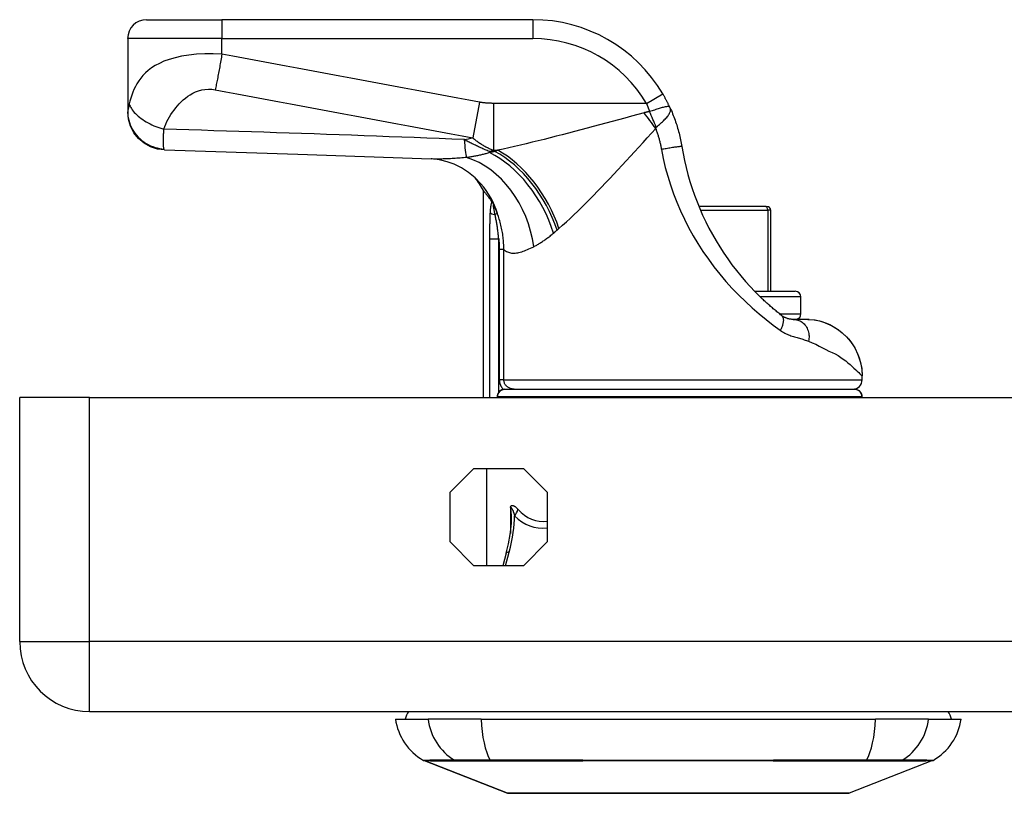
# Model space of a CAD drawing. Header units: inches. Extents: x 1.4 to 22.9, y 1.1 to 12.3.
# Tile 1 of 26: x 1.4 to 3.4, y 1.1 to 2.7. Entities that reach past the tile are written whole.
import ezdxf

# ---------------------------------------------------------------- set-up
doc = ezdxf.new("R2010")
doc.units = ezdxf.units.IN
doc.header["$MEASUREMENT"] = 0
doc.layers.add('Visible Edges(ANSI)', color=7, linetype='Continuous', lineweight=25)
doc.layers.add('Visible Tangent Edges(ANSI)', color=7, linetype='Continuous', lineweight=25)

msp = doc.modelspace()

# ---------------------------------------------------------------- linework, layer by layer
at = {"layer": 'Visible Edges(ANSI)'}
for p, q in [((1.6216, 2.7155), (1.7791, 2.7155)), ((2.4282, 2.7155), (1.7791, 2.7155)), ((1.5823, 2.6761), (1.5823, 2.524)), ((1.5823, 2.524), (1.5823, 2.5228)), ((2.3247, 2.3588), (2.3247, 1.9266)), ((2.3421, 2.3361), (2.3427, 2.3354)), ((2.9148, 2.3254), (2.7747, 2.3254)), ((2.9148, 2.3254), (2.9168, 2.3254)), ((2.9247, 2.1482), (2.9247, 2.3175)), ((2.8913, 2.1482), (2.976, 2.1482)), ((2.9878, 2.101), (2.9878, 2.1364)), ((3.0024, 2.0895), (2.9716, 2.0895)), ((3.0052, 2.0895), (3.0024, 2.0895)), ((3.1157, 1.9635), (3.1157, 1.9714)), ((2.37, 1.9438), (3.0997, 1.9438)), ((1.5029, 1.9266), (1.3569, 1.9266)), ((1.3569, 1.4166), (1.3569, 1.9266)), ((1.5029, 1.9266), (5.2909, 1.9266)), ((2.3539, 1.9281), (2.3539, 1.9266)), ((3.1157, 1.9266), (3.1157, 1.9281)), ((2.2554, 1.7285), (2.305, 1.7781)), ((2.305, 1.7781), (2.4088, 1.7781)), ((2.3323, 1.5751), (2.3323, 1.7781)), ((2.4088, 1.7781), (2.4584, 1.7285)), ((2.2554, 1.6247), (2.2554, 1.7285)), ((2.4584, 1.7285), (2.4584, 1.6247)), ((2.305, 1.5751), (2.2554, 1.6247)), ((2.4584, 1.6247), (2.4088, 1.5751)), ((2.3727, 1.6014), (2.3658, 1.5751)), ((2.4088, 1.5751), (2.305, 1.5751)), ((1.5029, 1.2706), (5.2909, 1.2706)), ((2.1413, 1.2548), (2.2094, 1.2548)), ((2.3201, 1.2548), (2.2094, 1.2548)), ((2.3201, 1.2548), (3.1436, 1.2548)), ((3.2544, 1.2548), (3.1436, 1.2548)), ((3.2544, 1.2548), (3.3224, 1.2548)), ((2.375, 1.1003), (2.201, 1.168)), ((3.2627, 1.168), (3.0887, 1.1003))]:
    msp.add_line(p, q, dxfattribs=at)
at = {"layer": 'Visible Edges(ANSI)', "flags": 128}
for points in [[(2.7144, 2.532), (2.7138, 2.5331), (2.7133, 2.5343), (2.7127, 2.5355), (2.7122, 2.5367), (2.7116, 2.5379), (2.711, 2.5392), (2.7104, 2.5404), (2.7098, 2.5416), (2.7092, 2.5428), (2.7086, 2.544), (2.7079, 2.5452), (2.7073, 2.5464), (2.7067, 2.5476), (2.706, 2.5488), (2.7054, 2.55), (2.7047, 2.5512), (2.7041, 2.5524), (2.7034, 2.5536), (2.7027, 2.5548), (2.7021, 2.556), (2.7014, 2.5572), (2.7007, 2.5584), (2.7, 2.5596), (2.6993, 2.5608)], [(2.7144, 2.532), (2.7159, 2.5287), (2.7173, 2.5255), (2.7187, 2.5222), (2.72, 2.5189), (2.7213, 2.5156), (2.7226, 2.5123), (2.7239, 2.509), (2.7251, 2.5057), (2.7262, 2.5023), (2.7274, 2.4989), (2.7285, 2.4956), (2.7295, 2.4922), (2.7305, 2.4888), (2.7315, 2.4853), (2.7324, 2.4819), (2.7333, 2.4785), (2.7342, 2.4751), (2.735, 2.4716), (2.7358, 2.4682), (2.7365, 2.4647), (2.7372, 2.4612), (2.7379, 2.4578), (2.7385, 2.4543), (2.7391, 2.4508)], [(1.6594, 2.4435), (1.6443, 2.4454), (1.6298, 2.4502), (1.6164, 2.4577), (1.6047, 2.4675), (1.5952, 2.4795), (1.5881, 2.493), (1.5837, 2.5077), (1.5823, 2.5228)], [(2.7391, 2.4508), (2.7417, 2.436), (2.7447, 2.4212), (2.7481, 2.4066), (2.7519, 2.392), (2.7561, 2.3775), (2.7606, 2.3631), (2.7656, 2.3489), (2.7709, 2.3348), (2.7766, 2.3208), (2.7827, 2.307), (2.7891, 2.2934), (2.7959, 2.28), (2.8031, 2.2667), (2.8106, 2.2537), (2.8184, 2.2408), (2.8266, 2.2282), (2.8351, 2.2158), (2.8439, 2.2037), (2.853, 2.1918), (2.8624, 2.1803), (2.872, 2.169), (2.8819, 2.1581), (2.8919, 2.1476), (2.9021, 2.1374)], [(1.6594, 2.4435), (1.9375, 2.4348), (2.2156, 2.4247)], [(2.3198, 2.3728), (2.3079, 2.3851), (2.294, 2.3964), (2.2789, 2.4061), (2.2636, 2.4136), (2.249, 2.4189), (2.2359, 2.4222), (2.2247, 2.424), (2.2156, 2.4247)], [(2.3247, 2.3588), (2.3248, 2.3588), (2.3249, 2.3587), (2.325, 2.3585), (2.3252, 2.3582), (2.3255, 2.3578), (2.3259, 2.3574), (2.3263, 2.3569), (2.3268, 2.3563), (2.3273, 2.3556), (2.3279, 2.3548), (2.3286, 2.354), (2.3293, 2.3531), (2.3301, 2.3521), (2.3309, 2.351), (2.3318, 2.3499), (2.3327, 2.3486), (2.3337, 2.3473), (2.3347, 2.346), (2.3358, 2.3445), (2.337, 2.343), (2.3382, 2.3414), (2.3395, 2.3397), (2.3408, 2.338), (2.3421, 2.3361)], [(2.3427, 2.3354), (2.3428, 2.3352), (2.343, 2.335), (2.3431, 2.3347), (2.3433, 2.3345), (2.3435, 2.3342), (2.3437, 2.3339), (2.3439, 2.3336), (2.3441, 2.3333), (2.3443, 2.333), (2.3445, 2.3326), (2.3447, 2.3323), (2.3449, 2.3319), (2.3451, 2.3315), (2.3453, 2.3312), (2.3455, 2.3308), (2.3457, 2.3304), (2.3459, 2.3301), (2.3461, 2.3297), (2.3463, 2.3293), (2.3465, 2.3289), (2.3467, 2.3286), (2.3469, 2.3282), (2.3471, 2.3278), (2.3472, 2.3274)], [(2.9473, 2.0979), (2.9454, 2.0994), (2.9435, 2.1009), (2.9416, 2.1024), (2.9397, 2.104), (2.9378, 2.1055), (2.9359, 2.1071), (2.934, 2.1086), (2.9321, 2.1102), (2.9302, 2.1118), (2.9283, 2.1134), (2.9265, 2.115), (2.9246, 2.1167), (2.9227, 2.1183), (2.9208, 2.12), (2.9189, 2.1217), (2.917, 2.1234), (2.9151, 2.1251), (2.9133, 2.1268), (2.9114, 2.1285), (2.9095, 2.1303), (2.9077, 2.132), (2.9058, 2.1338), (2.904, 2.1356), (2.9021, 2.1374)], [(2.9716, 2.0895), (2.9709, 2.0895), (2.9702, 2.0895), (2.9694, 2.0896), (2.9686, 2.0896), (2.9677, 2.0897), (2.9668, 2.0898), (2.9659, 2.0899), (2.9649, 2.0901), (2.9639, 2.0902), (2.9629, 2.0905), (2.9618, 2.0907), (2.9607, 2.091), (2.9595, 2.0914), (2.9584, 2.0918), (2.9572, 2.0922), (2.9561, 2.0927), (2.955, 2.0932), (2.9538, 2.0937), (2.9527, 2.0943), (2.9516, 2.0949), (2.9505, 2.0956), (2.9494, 2.0963), (2.9483, 2.0971), (2.9473, 2.0979)], [(3.0024, 2.0895), (3.0154, 2.0886), (3.0269, 2.0863), (3.0368, 2.0831), (3.0449, 2.0798), (3.0515, 2.0766), (3.0583, 2.0728), (3.0664, 2.0674), (3.0737, 2.0617)], [(3.0052, 2.0895), (3.0178, 2.0886), (3.0292, 2.0861), (3.0393, 2.0827), (3.048, 2.0788), (3.0551, 2.075), (3.0607, 2.0715), (3.0654, 2.0682), (3.0705, 2.0643), (3.0822, 2.0538), (3.083, 2.053), (3.0843, 2.0516), (3.0869, 2.0487), (3.0917, 2.0428), (3.1001, 2.03), (3.1069, 2.0162), (3.1118, 2.0017), (3.1147, 1.9867), (3.1157, 1.9714)], [(3.0737, 2.0617), (3.0831, 2.0529), (3.0914, 2.0431), (3.0987, 2.0325), (3.1047, 2.0212), (3.1095, 2.0092), (3.113, 1.9968), (3.115, 1.9842), (3.1157, 1.9714)], [(2.37, 1.9438), (2.3641, 1.9428), (2.359, 1.9396), (2.3552, 1.9344), (2.3539, 1.9281)], [(3.1157, 1.9281), (3.1144, 1.9344), (3.1107, 1.9395), (3.1056, 1.9427), (3.0997, 1.9438)], [(2.3727, 1.6014), (2.3773, 1.6211), (2.3808, 1.64), (2.3829, 1.6571), (2.3834, 1.6647), (2.3836, 1.6715)], [(2.3768, 1.1), (2.3772, 1.1), (2.3785, 1.1), (2.3806, 1.1), (2.3836, 1.1), (2.3874, 1.1), (2.3921, 1.0999), (2.3975, 1.0999), (2.4038, 1.0999), (2.4108, 1.0999), (2.4186, 1.0999), (2.4272, 1.0998), (2.4366, 1.0998), (2.4466, 1.0998), (2.4574, 1.0998), (2.4688, 1.0998), (2.4808, 1.0998), (2.4934, 1.0998), (2.5066, 1.0998), (2.5203, 1.0998), (2.5345, 1.0998), (2.5492, 1.0998), (2.5644, 1.0999), (2.58, 1.0999), (2.5961, 1.0999), (2.6124, 1.0999), (2.629, 1.0999), (2.6458, 1.1), (2.6627, 1.1), (2.6799, 1.1), (2.6972, 1.1), (2.7147, 1.1), (2.7322, 1.1), (2.7497, 1.1), (2.7671, 1.1), (2.7844, 1.1), (2.8015, 1.1), (2.8185, 1.1), (2.8353, 1.0999), (2.8519, 1.0999), (2.8683, 1.0999), (2.8843, 1.0999), (2.8999, 1.0999), (2.915, 1.0998), (2.9297, 1.0998), (2.9439, 1.0998), (2.9576, 1.0998), (2.9708, 1.0998), (2.9833, 1.0998), (2.9953, 1.0998), (3.0066, 1.0998), (3.0173, 1.0998), (3.0273, 1.0998), (3.0365, 1.0998), (3.0451, 1.0999), (3.0529, 1.0999), (3.06, 1.0999), (3.0663, 1.0999), (3.0717, 1.0999), (3.0764, 1.1), (3.0802, 1.1), (3.0832, 1.1), (3.0853, 1.1), (3.0866, 1.1), (3.087, 1.1)]]:
    msp.add_lwpolyline(points, dxfattribs=at)
at = {"layer": 'Visible Edges(ANSI)'}
for centre, radius, start, end in [((1.6216, 2.6761), 0.0394, 90, 180), ((2.4282, 2.4005), 0.315, 30.5805, 90), ((2.1512, 2.266), 0.1969, 28.1462, 37.2505), ((2.9168, 2.3175), 0.00787, 0, 90), ((2.976, 2.1364), 0.0118, 0, 90), ((2.976, 2.101), 0.0118, 283.2615, 0), ((3.096, 1.9635), 0.0197, 270, 0), ((1.5029, 1.4166), 0.146, 180, 270), ((2.2583, 1.2712), 0.1181, 187.9413, 240.2709), ((2.2004, 1.247), 0.0394, 143.1301, 168.463), ((3.2054, 1.2712), 0.1181, 299.7291, 352.0587), ((3.2634, 1.247), 0.0394, 11.537, 36.8699), ((2.2046, 1.1771), 0.00984, 240.2709, 248.7495), ((3.2591, 1.1771), 0.00984, 291.2505, 299.7291), ((2.3768, 1.1049), 0.00492, 248.7495, 269.7912), ((3.087, 1.1049), 0.00492, 270.2088, 291.2505)]:
    msp.add_arc(centre, radius, start, end, dxfattribs=at)
at = {"layer": 'Visible Tangent Edges(ANSI)'}
for p, q in [((1.7791, 2.7155), (1.7791, 2.6761)), ((2.4282, 2.7155), (2.4282, 2.6761)), ((1.7791, 2.6761), (1.5823, 2.6761)), ((1.7791, 2.6436), (1.7791, 2.6761)), ((1.7791, 2.6761), (2.4282, 2.6761)), ((2.6654, 2.5407), (2.6993, 2.5608)), ((2.3167, 2.5431), (2.3028, 2.4686)), ((2.6654, 2.5407), (2.3457, 2.5407)), ((2.3457, 2.5407), (2.3457, 2.4428)), ((2.3376, 2.4402), (2.3376, 2.4378)), ((2.349, 2.4402), (2.3376, 2.4402)), ((2.3457, 2.4428), (2.3549, 2.4428)), ((2.3541, 2.3107), (2.3492, 2.3089)), ((2.778, 2.3175), (2.9187, 2.3175)), ((2.9247, 2.3175), (2.9187, 2.3175)), ((2.9187, 2.3175), (2.9187, 2.1482)), ((2.3379, 2.258), (2.3569, 2.258)), ((2.3379, 2.258), (2.3379, 1.9266)), ((2.3569, 1.9373), (2.3569, 2.258)), ((2.3676, 2.2355), (2.3582, 2.2355)), ((2.3582, 2.2355), (2.3582, 1.9635)), ((2.3676, 1.9635), (2.3676, 2.2355)), ((2.9878, 2.1364), (2.9031, 2.1364)), ((2.9434, 2.101), (2.9878, 2.101)), ((2.3676, 1.9635), (2.3582, 1.9635)), ((2.3676, 1.9635), (3.1157, 1.9635)), ((1.5029, 1.4166), (1.5029, 1.9266)), ((2.3544, 1.9281), (2.3539, 1.9281)), ((3.1153, 1.9281), (2.3544, 1.9281)), ((2.3544, 1.9266), (2.3544, 1.9281)), ((3.1153, 1.9281), (3.1153, 1.9266)), ((3.1153, 1.9281), (3.1157, 1.9281)), ((2.3812, 1.6983), (2.3812, 1.6424)), ((2.3713, 1.5751), (2.3787, 1.6032)), ((1.3569, 1.4166), (1.5029, 1.4166)), ((5.2909, 1.4166), (1.5029, 1.4166)), ((1.5029, 1.2706), (1.5029, 1.4166)), ((2.201, 1.168), (2.375, 1.1003)), ((2.2662, 1.1679), (2.2664, 1.1679)), ((2.3395, 1.1679), (2.3399, 1.1679)), ((3.1238, 1.1679), (3.1243, 1.1679)), ((3.1974, 1.1679), (3.1975, 1.1679))]:
    msp.add_line(p, q, dxfattribs=at)
at = {"layer": 'Visible Tangent Edges(ANSI)', "flags": 128}
for points in [[(1.7791, 2.6436), (1.7611, 2.6444), (1.7433, 2.6443), (1.7261, 2.6434), (1.7098, 2.6417), (1.6949, 2.6392), (1.6813, 2.6361), (1.669, 2.6325), (1.6581, 2.6285), (1.6484, 2.6241), (1.6398, 2.6195), (1.6322, 2.6146), (1.6254, 2.6095), (1.6194, 2.6042), (1.6142, 2.5987), (1.6095, 2.5932), (1.6053, 2.5875), (1.6016, 2.5817), (1.5984, 2.5758), (1.5955, 2.5699), (1.593, 2.5639), (1.5907, 2.5579), (1.5888, 2.5517), (1.5871, 2.5456), (1.5857, 2.5394)], [(1.7791, 2.6436), (1.7785, 2.6403), (1.7779, 2.6369), (1.7774, 2.6336), (1.7768, 2.6302), (1.7762, 2.6269), (1.7756, 2.6236), (1.775, 2.6202), (1.7744, 2.6169), (1.7738, 2.6136), (1.7732, 2.6104), (1.7726, 2.6071), (1.772, 2.6039), (1.7714, 2.6007), (1.7708, 2.5976), (1.7702, 2.5945), (1.7696, 2.5914), (1.769, 2.5884), (1.7685, 2.5855), (1.7679, 2.5826), (1.7673, 2.5798), (1.7668, 2.577), (1.7662, 2.5743), (1.7657, 2.5717), (1.7652, 2.5691)], [(2.3167, 2.5431), (2.2942, 2.5473), (2.2718, 2.5515), (2.2494, 2.5557), (2.227, 2.5599), (2.2046, 2.5641), (2.1822, 2.5683), (2.1598, 2.5725), (2.1374, 2.5766), (2.115, 2.5808), (2.0926, 2.585), (2.0703, 2.5892), (2.0479, 2.5934), (2.0255, 2.5976), (2.0031, 2.6018), (1.9807, 2.6059), (1.9583, 2.6101), (1.9359, 2.6143), (1.9135, 2.6185), (1.8911, 2.6227), (1.8687, 2.6269), (1.8463, 2.6311), (1.8239, 2.6353), (1.8015, 2.6394), (1.7791, 2.6436)], [(1.6578, 2.4868), (1.6598, 2.4921), (1.662, 2.4973), (1.6643, 2.5025), (1.6669, 2.5075), (1.6697, 2.5124), (1.6726, 2.5173), (1.6758, 2.522), (1.6791, 2.5266), (1.6826, 2.5311), (1.6862, 2.5356), (1.6901, 2.5398), (1.6942, 2.544), (1.6985, 2.548), (1.703, 2.5518), (1.7078, 2.5554), (1.7129, 2.5588), (1.7184, 2.5619), (1.7242, 2.5647), (1.7303, 2.567), (1.7368, 2.5688), (1.7437, 2.57), (1.7508, 2.5704), (1.758, 2.5701), (1.7652, 2.5691)], [(1.7652, 2.5691), (1.7875, 2.5649), (1.8099, 2.5607), (1.8324, 2.5565), (1.8548, 2.5523), (1.8772, 2.5481), (1.8996, 2.544), (1.9219, 2.5398), (1.9443, 2.5356), (1.9667, 2.5314), (1.9891, 2.5272), (2.0115, 2.523), (2.0339, 2.5188), (2.0563, 2.5147), (2.0787, 2.5105), (2.1011, 2.5063), (2.1235, 2.5021), (2.1459, 2.4979), (2.1683, 2.4937), (2.1907, 2.4895), (2.2131, 2.4854), (2.2355, 2.4812), (2.2578, 2.477), (2.2803, 2.4728), (2.3028, 2.4686)], [(1.5857, 2.5394), (1.5855, 2.5386), (1.5853, 2.5377), (1.5851, 2.5369), (1.5849, 2.5361), (1.5847, 2.5353), (1.5845, 2.5345), (1.5844, 2.5337), (1.5842, 2.533), (1.584, 2.5323), (1.5838, 2.5316), (1.5837, 2.5309), (1.5835, 2.5302), (1.5833, 2.5295), (1.5831, 2.5288), (1.583, 2.5282), (1.5828, 2.5276), (1.5827, 2.527), (1.5826, 2.5265), (1.5825, 2.526), (1.5824, 2.5255), (1.5823, 2.5251), (1.5823, 2.5247), (1.5823, 2.5243), (1.5823, 2.524)], [(1.5857, 2.5394), (1.5864, 2.5371), (1.5874, 2.5347), (1.5887, 2.5322), (1.5901, 2.5297), (1.5918, 2.5271), (1.5938, 2.5245), (1.596, 2.5219), (1.5984, 2.5193), (1.6011, 2.5167), (1.6039, 2.5141), (1.607, 2.5116), (1.6103, 2.5091), (1.6137, 2.5067), (1.6174, 2.5043), (1.6211, 2.5021), (1.625, 2.4999), (1.629, 2.4978), (1.633, 2.4959), (1.6371, 2.494), (1.6413, 2.4923), (1.6454, 2.4907), (1.6496, 2.4893), (1.6537, 2.4879), (1.6578, 2.4868)], [(2.3457, 2.5407), (2.3445, 2.5407), (2.3433, 2.5407), (2.3421, 2.5408), (2.3409, 2.5408), (2.3397, 2.5408), (2.3385, 2.5409), (2.3373, 2.5409), (2.3361, 2.541), (2.3349, 2.541), (2.3336, 2.5411), (2.3324, 2.5412), (2.3312, 2.5413), (2.33, 2.5414), (2.3288, 2.5415), (2.3276, 2.5416), (2.3264, 2.5417), (2.3252, 2.5419), (2.324, 2.542), (2.3227, 2.5422), (2.3215, 2.5423), (2.3203, 2.5425), (2.3191, 2.5427), (2.3179, 2.5429), (2.3167, 2.5431)], [(2.6654, 2.5407), (2.6657, 2.54), (2.666, 2.5393), (2.6663, 2.5386), (2.6665, 2.5379), (2.6668, 2.5372), (2.6671, 2.5365), (2.6674, 2.5358), (2.6676, 2.535), (2.6679, 2.5343), (2.6682, 2.5336), (2.6684, 2.5329), (2.6687, 2.5322), (2.669, 2.5315), (2.6692, 2.5307), (2.6695, 2.53), (2.6698, 2.5293), (2.67, 2.5286), (2.6703, 2.5279), (2.6706, 2.5271), (2.6708, 2.5264), (2.6711, 2.5257), (2.6713, 2.525), (2.6716, 2.5242), (2.6719, 2.5235)], [(2.7144, 2.532), (2.7139, 2.5327), (2.7134, 2.5333), (2.7127, 2.5337), (2.7118, 2.534), (2.7109, 2.5341), (2.7098, 2.5341), (2.7086, 2.534), (2.7072, 2.5338), (2.7057, 2.5336), (2.7041, 2.5332), (2.7023, 2.5328), (2.7005, 2.5323), (2.6985, 2.5318), (2.6964, 2.5312), (2.6942, 2.5305), (2.692, 2.5298), (2.6896, 2.5291), (2.6872, 2.5283), (2.6847, 2.5276), (2.6822, 2.5268), (2.6796, 2.526), (2.677, 2.5251), (2.6744, 2.5243), (2.6719, 2.5235)], [(2.6859, 2.4911), (2.6881, 2.493), (2.6903, 2.4949), (2.6924, 2.4968), (2.6946, 2.4987), (2.6966, 2.5005), (2.6987, 2.5024), (2.7006, 2.5042), (2.7025, 2.5061), (2.7043, 2.5079), (2.706, 2.5097), (2.7076, 2.5114), (2.7091, 2.5132), (2.7104, 2.5149), (2.7116, 2.5166), (2.7127, 2.5182), (2.7136, 2.5199), (2.7143, 2.5214), (2.7149, 2.523), (2.7153, 2.5245), (2.7155, 2.526), (2.7155, 2.5275), (2.7153, 2.529), (2.715, 2.5305), (2.7144, 2.532)], [(1.5823, 2.524), (1.5824, 2.5195), (1.5828, 2.5149), (1.5835, 2.5103), (1.5845, 2.5056), (1.5859, 2.5009), (1.5876, 2.4962), (1.5896, 2.4916), (1.5919, 2.487), (1.5945, 2.4826), (1.5975, 2.4783), (1.6008, 2.4741), (1.6043, 2.4702), (1.6081, 2.4665), (1.6121, 2.4631), (1.6164, 2.4599), (1.6208, 2.4571), (1.6253, 2.4545), (1.63, 2.4523), (1.6347, 2.4504), (1.6394, 2.4487), (1.6442, 2.4475), (1.6489, 2.4465), (1.6536, 2.4457), (1.6582, 2.4453)], [(2.6604, 2.521), (2.6471, 2.5174), (2.6338, 2.5137), (2.6205, 2.5101), (2.6073, 2.5065), (2.594, 2.5029), (2.5808, 2.4993), (2.5676, 2.4958), (2.5544, 2.4922), (2.5413, 2.4887), (2.5283, 2.4853), (2.5153, 2.4819), (2.5024, 2.4785), (2.4896, 2.4752), (2.4768, 2.4719), (2.4642, 2.4687), (2.4516, 2.4655), (2.4391, 2.4624), (2.4267, 2.4594), (2.4144, 2.4564), (2.4023, 2.4535), (2.3902, 2.4507), (2.3783, 2.4479), (2.3665, 2.4453), (2.3549, 2.4428)], [(2.6719, 2.5235), (2.6713, 2.5234), (2.6708, 2.5233), (2.6703, 2.5233), (2.6698, 2.5232), (2.6693, 2.5231), (2.6688, 2.523), (2.6683, 2.5229), (2.6679, 2.5228), (2.6674, 2.5227), (2.6669, 2.5226), (2.6664, 2.5225), (2.6659, 2.5224), (2.6654, 2.5223), (2.665, 2.5222), (2.6645, 2.5221), (2.664, 2.5219), (2.6636, 2.5218), (2.6631, 2.5217), (2.6626, 2.5216), (2.6622, 2.5215), (2.6617, 2.5214), (2.6613, 2.5213), (2.6608, 2.5211), (2.6604, 2.521)], [(2.4827, 2.2795), (2.4903, 2.2863), (2.4981, 2.2933), (2.506, 2.3006), (2.514, 2.3081), (2.522, 2.3158), (2.5302, 2.3238), (2.5384, 2.3319), (2.5466, 2.3402), (2.5549, 2.3486), (2.5633, 2.3572), (2.5717, 2.3659), (2.5802, 2.3748), (2.5887, 2.3838), (2.5973, 2.3929), (2.6059, 2.4021), (2.6146, 2.4114), (2.6233, 2.4208), (2.632, 2.4303), (2.6407, 2.4398), (2.6495, 2.4494), (2.6583, 2.459), (2.6671, 2.4687), (2.6758, 2.4784), (2.6846, 2.4882)], [(2.6846, 2.4882), (2.6846, 2.4883), (2.6847, 2.4885), (2.6847, 2.4887), (2.6848, 2.4888), (2.6848, 2.489), (2.6848, 2.4891), (2.6849, 2.4893), (2.6849, 2.4894), (2.685, 2.4896), (2.685, 2.4897), (2.6851, 2.4899), (2.6851, 2.49), (2.6852, 2.4901), (2.6852, 2.4902), (2.6853, 2.4903), (2.6854, 2.4904), (2.6854, 2.4906), (2.6855, 2.4906), (2.6855, 2.4907), (2.6856, 2.4908), (2.6857, 2.4909), (2.6857, 2.491), (2.6858, 2.4911), (2.6859, 2.4911)], [(2.6846, 2.4882), (2.6853, 2.4864), (2.6859, 2.4846), (2.6865, 2.4828), (2.6872, 2.481), (2.6878, 2.4792), (2.6884, 2.4774), (2.6889, 2.4756), (2.6895, 2.4738), (2.69, 2.472), (2.6906, 2.4702), (2.6911, 2.4684), (2.6916, 2.4666), (2.6921, 2.4647), (2.6926, 2.4629), (2.693, 2.4611), (2.6935, 2.4593), (2.6939, 2.4574), (2.6944, 2.4556), (2.6948, 2.4538), (2.6952, 2.4519), (2.6956, 2.4501), (2.6959, 2.4482), (2.6963, 2.4464), (2.6966, 2.4445)], [(1.6582, 2.4453), (1.658, 2.446), (1.6578, 2.4468), (1.6577, 2.4477), (1.6575, 2.4487), (1.6574, 2.4498), (1.6573, 2.4511), (1.6572, 2.4524), (1.6571, 2.4539), (1.6571, 2.4554), (1.657, 2.4571), (1.657, 2.4589), (1.657, 2.4608), (1.657, 2.4627), (1.657, 2.4645), (1.6571, 2.4664), (1.6571, 2.4684), (1.6572, 2.4704), (1.6573, 2.4725), (1.6573, 2.4746), (1.6574, 2.4769), (1.6575, 2.4792), (1.6576, 2.4816), (1.6577, 2.4842), (1.6578, 2.4868)], [(2.2851, 2.465), (2.2589, 2.4661), (2.2328, 2.4671), (2.2066, 2.4681), (2.1805, 2.4691), (2.1544, 2.4701), (2.1282, 2.4711), (2.1021, 2.4721), (2.0759, 2.4731), (2.0498, 2.474), (2.0237, 2.475), (1.9975, 2.4759), (1.9714, 2.4768), (1.9453, 2.4777), (1.9191, 2.4786), (1.893, 2.4795), (1.8669, 2.4803), (1.8407, 2.4812), (1.8146, 2.482), (1.7885, 2.4828), (1.7623, 2.4836), (1.7362, 2.4844), (1.7101, 2.4852), (1.684, 2.486), (1.6578, 2.4868)], [(2.3028, 2.4686), (2.3046, 2.4671), (2.3064, 2.4656), (2.3082, 2.4642), (2.31, 2.4628), (2.3118, 2.4615), (2.3136, 2.4602), (2.3154, 2.459), (2.3172, 2.4577), (2.3189, 2.4566), (2.3207, 2.4554), (2.3225, 2.4543), (2.3243, 2.4533), (2.3261, 2.4522), (2.3279, 2.4512), (2.3297, 2.4502), (2.3314, 2.4493), (2.3332, 2.4484), (2.335, 2.4475), (2.3368, 2.4466), (2.3386, 2.4458), (2.3404, 2.445), (2.3422, 2.4442), (2.344, 2.4435), (2.3457, 2.4428)], [(2.3376, 2.4402), (2.3352, 2.4411), (2.3329, 2.4421), (2.3306, 2.443), (2.3283, 2.444), (2.326, 2.445), (2.3238, 2.446), (2.3215, 2.447), (2.3193, 2.448), (2.317, 2.449), (2.3148, 2.45), (2.3126, 2.451), (2.3104, 2.4521), (2.3083, 2.4531), (2.3061, 2.4542), (2.3039, 2.4552), (2.3018, 2.4563), (2.2997, 2.4574), (2.2975, 2.4585), (2.2954, 2.4595), (2.2933, 2.4606), (2.2913, 2.4617), (2.2892, 2.4628), (2.2871, 2.4639), (2.2851, 2.465)], [(2.7391, 2.4508), (2.739, 2.4508), (2.7388, 2.4508), (2.7384, 2.4508), (2.7378, 2.4508), (2.737, 2.4507), (2.736, 2.4506), (2.7349, 2.4504), (2.7335, 2.4502), (2.732, 2.45), (2.7303, 2.4498), (2.7284, 2.4495), (2.7264, 2.4492), (2.7242, 2.4489), (2.7219, 2.4485), (2.7195, 2.4482), (2.717, 2.4478), (2.7144, 2.4474), (2.7118, 2.447), (2.7092, 2.4466), (2.7066, 2.4461), (2.7041, 2.4457), (2.7015, 2.4453), (2.699, 2.4449), (2.6966, 2.4445)], [(1.6594, 2.4435), (1.6594, 2.4435), (1.6593, 2.4435), (1.6593, 2.4435), (1.6592, 2.4436), (1.6592, 2.4436), (1.6591, 2.4436), (1.6591, 2.4437), (1.659, 2.4437), (1.659, 2.4438), (1.6589, 2.4438), (1.6589, 2.4439), (1.6588, 2.444), (1.6588, 2.444), (1.6587, 2.4441), (1.6587, 2.4442), (1.6586, 2.4443), (1.6586, 2.4444), (1.6585, 2.4445), (1.6585, 2.4446), (1.6584, 2.4448), (1.6584, 2.4449), (1.6583, 2.445), (1.6583, 2.4452), (1.6582, 2.4453)], [(2.29, 2.4277), (2.2866, 2.4274), (2.2831, 2.4271), (2.2797, 2.4268), (2.2763, 2.4266), (2.273, 2.4263), (2.2696, 2.4261), (2.2663, 2.4258), (2.2631, 2.4256), (2.2598, 2.4254), (2.2566, 2.4252), (2.2535, 2.4251), (2.2503, 2.4249), (2.2472, 2.4248), (2.2442, 2.4247), (2.2411, 2.4246), (2.2382, 2.4245), (2.2352, 2.4245), (2.2323, 2.4244), (2.2294, 2.4244), (2.2266, 2.4244), (2.2238, 2.4245), (2.221, 2.4245), (2.2183, 2.4246), (2.2156, 2.4247)], [(2.3376, 2.4378), (2.3358, 2.4372), (2.3339, 2.4366), (2.3321, 2.4361), (2.3302, 2.4356), (2.3283, 2.4351), (2.3264, 2.4345), (2.3245, 2.4341), (2.3226, 2.4336), (2.3207, 2.4331), (2.3187, 2.4327), (2.3167, 2.4322), (2.3147, 2.4318), (2.3127, 2.4314), (2.3107, 2.431), (2.3087, 2.4306), (2.3067, 2.4302), (2.3046, 2.4299), (2.3026, 2.4295), (2.3005, 2.4292), (2.2984, 2.4289), (2.2963, 2.4286), (2.2942, 2.4283), (2.2921, 2.428), (2.29, 2.4277)], [(2.349, 2.4402), (2.3485, 2.4401), (2.3481, 2.44), (2.3476, 2.4399), (2.3471, 2.4398), (2.3466, 2.4397), (2.3461, 2.4396), (2.3457, 2.4395), (2.3452, 2.4394), (2.3447, 2.4393), (2.3442, 2.4392), (2.3438, 2.4391), (2.3433, 2.439), (2.3428, 2.4389), (2.3423, 2.4388), (2.3418, 2.4387), (2.3414, 2.4386), (2.3409, 2.4385), (2.3404, 2.4384), (2.3399, 2.4383), (2.3395, 2.4382), (2.339, 2.4381), (2.3385, 2.438), (2.3381, 2.4379), (2.3376, 2.4378)], [(2.3549, 2.4428), (2.3546, 2.4427), (2.3544, 2.4425), (2.3541, 2.4424), (2.3539, 2.4423), (2.3537, 2.4422), (2.3534, 2.4421), (2.3532, 2.442), (2.3529, 2.4419), (2.3527, 2.4418), (2.3524, 2.4417), (2.3522, 2.4416), (2.3519, 2.4415), (2.3517, 2.4414), (2.3515, 2.4413), (2.3512, 2.4412), (2.351, 2.4411), (2.3507, 2.441), (2.3505, 2.4409), (2.3502, 2.4407), (2.35, 2.4406), (2.3498, 2.4405), (2.3495, 2.4404), (2.3493, 2.4403), (2.349, 2.4402)], [(2.6966, 2.4445), (2.7003, 2.4258), (2.7047, 2.4071), (2.7097, 2.3886), (2.7154, 2.3703), (2.7218, 2.3521), (2.7287, 2.3341), (2.7363, 2.3163), (2.7445, 2.2988), (2.7534, 2.2815), (2.7628, 2.2644), (2.7728, 2.2477), (2.7834, 2.2312), (2.7946, 2.2151), (2.8063, 2.1993), (2.8185, 2.1839), (2.8312, 2.1689), (2.8443, 2.1543), (2.8579, 2.1402), (2.8718, 2.1266), (2.8861, 2.1135), (2.9005, 2.101), (2.9152, 2.089), (2.93, 2.0777), (2.9448, 2.0669)], [(2.3427, 2.3354), (2.3424, 2.3348), (2.3421, 2.3341), (2.3418, 2.3334), (2.3416, 2.3326), (2.3413, 2.3317), (2.3411, 2.3309), (2.3409, 2.3299), (2.3407, 2.329), (2.3405, 2.328), (2.3404, 2.3271), (2.3402, 2.3261), (2.3401, 2.325), (2.3399, 2.324), (2.3398, 2.323), (2.3397, 2.3219), (2.3396, 2.3208), (2.3394, 2.3198), (2.3393, 2.3187), (2.3392, 2.3176), (2.3392, 2.3165), (2.3391, 2.3154), (2.339, 2.3143), (2.3389, 2.3132), (2.3389, 2.3121)], [(2.3492, 2.3089), (2.349, 2.3103), (2.3487, 2.3117), (2.3484, 2.313), (2.3481, 2.3144), (2.3478, 2.3157), (2.3476, 2.317), (2.3473, 2.3183), (2.3471, 2.3195), (2.3468, 2.3207), (2.3466, 2.3219), (2.3464, 2.323), (2.3462, 2.3241), (2.346, 2.3251), (2.3459, 2.326), (2.3458, 2.3269), (2.3457, 2.3276), (2.3457, 2.3282), (2.3458, 2.3286), (2.3459, 2.3289), (2.3461, 2.329), (2.3463, 2.3288), (2.3466, 2.3285), (2.3469, 2.328), (2.3472, 2.3274)], [(2.3541, 2.3107), (2.3538, 2.3114), (2.3536, 2.3121), (2.3533, 2.3128), (2.353, 2.3135), (2.3528, 2.3142), (2.3525, 2.3149), (2.3522, 2.3156), (2.352, 2.3163), (2.3517, 2.317), (2.3514, 2.3177), (2.3511, 2.3184), (2.3508, 2.3191), (2.3506, 2.3198), (2.3503, 2.3205), (2.35, 2.3212), (2.3497, 2.3219), (2.3494, 2.3226), (2.3491, 2.3233), (2.3488, 2.324), (2.3485, 2.3247), (2.3482, 2.3254), (2.3479, 2.3261), (2.3476, 2.3267), (2.3472, 2.3274)], [(2.3389, 2.3121), (2.3387, 2.3098), (2.3386, 2.3076), (2.3385, 2.3054), (2.3384, 2.3031), (2.3383, 2.3009), (2.3383, 2.2986), (2.3382, 2.2964), (2.3382, 2.2941), (2.3381, 2.2919), (2.3381, 2.2896), (2.338, 2.2874), (2.338, 2.2851), (2.338, 2.2828), (2.338, 2.2806), (2.3379, 2.2783), (2.3379, 2.2761), (2.3379, 2.2738), (2.3379, 2.2716), (2.3379, 2.2693), (2.3379, 2.267), (2.3379, 2.2648), (2.3379, 2.2625), (2.3379, 2.2602), (2.3379, 2.258)], [(2.3569, 2.258), (2.3567, 2.2602), (2.3565, 2.2625), (2.3563, 2.2647), (2.3561, 2.2669), (2.3558, 2.2691), (2.3556, 2.2713), (2.3553, 2.2735), (2.355, 2.2757), (2.3547, 2.2778), (2.3544, 2.28), (2.3541, 2.2822), (2.3538, 2.2843), (2.3534, 2.2864), (2.3531, 2.2886), (2.3527, 2.2907), (2.3524, 2.2928), (2.352, 2.2948), (2.3516, 2.2969), (2.3512, 2.2989), (2.3508, 2.301), (2.3504, 2.303), (2.35, 2.305), (2.3496, 2.307), (2.3492, 2.3089)], [(2.3676, 2.2355), (2.3675, 2.2388), (2.3675, 2.242), (2.3674, 2.2452), (2.3672, 2.2484), (2.367, 2.2516), (2.3667, 2.2548), (2.3664, 2.258), (2.366, 2.2611), (2.3656, 2.2643), (2.3652, 2.2675), (2.3647, 2.2707), (2.3641, 2.2738), (2.3635, 2.2769), (2.3629, 2.2801), (2.3622, 2.2832), (2.3615, 2.2863), (2.3607, 2.2894), (2.3599, 2.2925), (2.359, 2.2955), (2.3581, 2.2986), (2.3572, 2.3017), (2.3562, 2.3047), (2.3552, 2.3077), (2.3541, 2.3107)], [(2.4299, 2.2414), (2.4315, 2.2422), (2.4332, 2.2431), (2.4348, 2.244), (2.4364, 2.2449), (2.4381, 2.2458), (2.4398, 2.2468), (2.4414, 2.2478), (2.4431, 2.2489), (2.4448, 2.25), (2.4465, 2.2511), (2.4483, 2.2522), (2.45, 2.2533), (2.4517, 2.2545), (2.4534, 2.2557), (2.4552, 2.257), (2.457, 2.2583), (2.4587, 2.2596), (2.4605, 2.2609), (2.4623, 2.2623), (2.4641, 2.2637), (2.4658, 2.2651), (2.4676, 2.2666), (2.4694, 2.268), (2.4712, 2.2696)], [(2.4712, 2.2696), (2.4715, 2.2698), (2.4719, 2.2701), (2.4722, 2.2704), (2.4725, 2.2706), (2.4728, 2.2709), (2.4731, 2.2712), (2.4734, 2.2714), (2.4737, 2.2717), (2.4741, 2.272), (2.4744, 2.2723), (2.4747, 2.2725), (2.475, 2.2728), (2.4753, 2.2731), (2.4756, 2.2733), (2.476, 2.2736), (2.4763, 2.2739), (2.4766, 2.2742), (2.4769, 2.2744), (2.4772, 2.2747), (2.4775, 2.275), (2.4778, 2.2753), (2.4782, 2.2756), (2.4785, 2.2758), (2.4788, 2.2761)], [(2.4788, 2.2761), (2.479, 2.2762), (2.4791, 2.2764), (2.4793, 2.2765), (2.4794, 2.2767), (2.4796, 2.2768), (2.4798, 2.277), (2.4799, 2.2771), (2.4801, 2.2772), (2.4802, 2.2774), (2.4804, 2.2775), (2.4806, 2.2777), (2.4807, 2.2778), (2.4809, 2.2779), (2.4811, 2.2781), (2.4812, 2.2782), (2.4814, 2.2784), (2.4815, 2.2785), (2.4817, 2.2786), (2.4819, 2.2788), (2.482, 2.2789), (2.4822, 2.2791), (2.4823, 2.2792), (2.4825, 2.2793), (2.4827, 2.2795)], [(2.3569, 2.258), (2.357, 2.2571), (2.3571, 2.2561), (2.3572, 2.2552), (2.3573, 2.2543), (2.3574, 2.2533), (2.3575, 2.2524), (2.3575, 2.2515), (2.3576, 2.2505), (2.3577, 2.2496), (2.3578, 2.2487), (2.3578, 2.2477), (2.3579, 2.2468), (2.3579, 2.2458), (2.358, 2.2449), (2.358, 2.244), (2.3581, 2.243), (2.3581, 2.2421), (2.3581, 2.2412), (2.3582, 2.2402), (2.3582, 2.2393), (2.3582, 2.2384), (2.3582, 2.2374), (2.3582, 2.2365), (2.3582, 2.2355)], [(2.3676, 2.2355), (2.3693, 2.234), (2.3712, 2.2326), (2.3731, 2.2314), (2.3751, 2.2304), (2.3772, 2.2296), (2.3793, 2.2289), (2.3816, 2.2284), (2.3839, 2.2281), (2.3863, 2.2279), (2.3887, 2.2279), (2.3912, 2.228), (2.3938, 2.2283), (2.3965, 2.2287), (2.3992, 2.2293), (2.402, 2.23), (2.4049, 2.2308), (2.4078, 2.2317), (2.4108, 2.2328), (2.4138, 2.2339), (2.417, 2.2352), (2.4201, 2.2366), (2.4233, 2.2381), (2.4266, 2.2397), (2.4299, 2.2414)], [(2.9473, 2.0979), (2.9479, 2.0973), (2.9485, 2.0967), (2.9491, 2.0959), (2.9496, 2.0951), (2.9501, 2.0942), (2.9504, 2.0932), (2.9507, 2.0922), (2.951, 2.091), (2.9511, 2.0898), (2.9512, 2.0885), (2.9512, 2.0872), (2.9511, 2.0858), (2.951, 2.0844), (2.9507, 2.0829), (2.9504, 2.0814), (2.9501, 2.0798), (2.9496, 2.0782), (2.9491, 2.0766), (2.9485, 2.075), (2.9479, 2.0734), (2.9472, 2.0717), (2.9464, 2.0701), (2.9456, 2.0685), (2.9448, 2.0669)], [(2.9716, 2.0895), (2.9739, 2.0894), (2.9763, 2.0892), (2.9787, 2.0887), (2.9811, 2.0881), (2.9835, 2.0873), (2.9859, 2.0863), (2.9881, 2.085), (2.9903, 2.0836), (2.9924, 2.082), (2.9944, 2.0801), (2.9962, 2.0781), (2.9979, 2.076), (2.9994, 2.0736), (3.0008, 2.0712), (3.0019, 2.0686), (3.0028, 2.0659), (3.0036, 2.0632), (3.0042, 2.0604), (3.0045, 2.0576), (3.0047, 2.0549), (3.0047, 2.0521), (3.0045, 2.0493), (3.0042, 2.0467), (3.0038, 2.0441)], [(2.9448, 2.0669), (2.9472, 2.0653), (2.9496, 2.0638), (2.952, 2.0624), (2.9545, 2.061), (2.9569, 2.0597), (2.9594, 2.0586), (2.962, 2.0575), (2.9645, 2.0565), (2.967, 2.0555), (2.9696, 2.0547), (2.9721, 2.0539), (2.9747, 2.0531), (2.9772, 2.0524), (2.9797, 2.0517), (2.9822, 2.0509), (2.9847, 2.0502), (2.9872, 2.0495), (2.9896, 2.0487), (2.992, 2.048), (2.9944, 2.0472), (2.9968, 2.0464), (2.9992, 2.0457), (3.0015, 2.0449), (3.0038, 2.0441)], [(3.0038, 2.0441), (3.0116, 2.0409), (3.019, 2.0375), (3.0261, 2.0339), (3.033, 2.0302), (3.0397, 2.0267), (3.0464, 2.0234), (3.0531, 2.0205), (3.0595, 2.0173), (3.0655, 2.0139), (3.0711, 2.0103), (3.0763, 2.0066), (3.0813, 2.0028), (3.086, 1.9989), (3.0904, 1.9951), (3.0946, 1.9914), (3.0985, 1.9878), (3.1022, 1.9844), (3.1055, 1.9813), (3.1084, 1.9785), (3.1109, 1.9761), (3.113, 1.9741), (3.1145, 1.9726), (3.1154, 1.9717), (3.1157, 1.9714)], [(2.3582, 1.9635), (2.3582, 1.9626), (2.3583, 1.9617), (2.3584, 1.9607), (2.3585, 1.9598), (2.3586, 1.9589), (2.3588, 1.958), (2.359, 1.9571), (2.3592, 1.9562), (2.3594, 1.9553), (2.3597, 1.9544), (2.36, 1.9536), (2.3604, 1.9527), (2.3608, 1.9518), (2.3612, 1.951), (2.3616, 1.9502), (2.362, 1.9494), (2.3625, 1.9486), (2.363, 1.9478), (2.3635, 1.947), (2.3641, 1.9463), (2.3647, 1.9455), (2.3652, 1.9448), (2.3659, 1.9441), (2.3665, 1.9434)], [(2.3895, 1.9438), (2.3881, 1.9439), (2.3867, 1.944), (2.3853, 1.9442), (2.3839, 1.9445), (2.3826, 1.9448), (2.3812, 1.9452), (2.38, 1.9457), (2.3787, 1.9463), (2.3775, 1.947), (2.3763, 1.9477), (2.3752, 1.9485), (2.3742, 1.9494), (2.3732, 1.9503), (2.3722, 1.9513), (2.3714, 1.9523), (2.3706, 1.9534), (2.3699, 1.9546), (2.3693, 1.9558), (2.3688, 1.957), (2.3683, 1.9583), (2.368, 1.9596), (2.3678, 1.9609), (2.3676, 1.9622), (2.3676, 1.9635)], [(2.3544, 1.9281), (2.3544, 1.9291), (2.3546, 1.9302), (2.3547, 1.9312), (2.355, 1.9322), (2.3553, 1.9333), (2.3557, 1.9342), (2.3561, 1.9352), (2.3566, 1.9361), (2.3572, 1.937), (2.3578, 1.9378), (2.3584, 1.9386), (2.3591, 1.9394), (2.3599, 1.9401), (2.3607, 1.9407), (2.3615, 1.9413), (2.3624, 1.9418), (2.3633, 1.9423), (2.3642, 1.9427), (2.3651, 1.943), (2.366, 1.9433), (2.367, 1.9435), (2.368, 1.9437), (2.369, 1.9438), (2.37, 1.9438)], [(3.0997, 1.9438), (3.1007, 1.9438), (3.1017, 1.9437), (3.1027, 1.9435), (3.1036, 1.9433), (3.1046, 1.943), (3.1055, 1.9427), (3.1065, 1.9423), (3.1074, 1.9418), (3.1082, 1.9413), (3.1091, 1.9407), (3.1099, 1.94), (3.1106, 1.9393), (3.1113, 1.9386), (3.112, 1.9378), (3.1126, 1.937), (3.1131, 1.9361), (3.1136, 1.9352), (3.1141, 1.9342), (3.1144, 1.9332), (3.1148, 1.9322), (3.115, 1.9312), (3.1152, 1.9302), (3.1153, 1.9291), (3.1153, 1.9281)], [(2.3971, 1.6928), (2.3964, 1.6936), (2.3958, 1.6942), (2.3951, 1.6949), (2.3944, 1.6955), (2.3938, 1.6961), (2.3931, 1.6967), (2.3924, 1.6973), (2.3918, 1.6978), (2.3911, 1.6982), (2.3904, 1.6987), (2.3897, 1.699), (2.389, 1.6994), (2.3884, 1.6997), (2.3877, 1.6999), (2.387, 1.7001), (2.3863, 1.7003), (2.3856, 1.7003), (2.385, 1.7004), (2.3843, 1.7003), (2.3836, 1.7001), (2.383, 1.6999), (2.3823, 1.6995), (2.3817, 1.699), (2.3812, 1.6983)], [(2.3812, 1.6983), (2.3821, 1.6972), (2.3827, 1.6965), (2.3832, 1.6958), (2.3837, 1.6952), (2.3841, 1.6945), (2.3845, 1.6938), (2.3849, 1.6931), (2.3853, 1.6924), (2.3857, 1.6917), (2.3861, 1.691), (2.3864, 1.6902), (2.3868, 1.6894), (2.3871, 1.6887), (2.3874, 1.6879), (2.3877, 1.687), (2.388, 1.6862), (2.3883, 1.6854), (2.3886, 1.6845), (2.3889, 1.6837), (2.3892, 1.6828), (2.3894, 1.6819), (2.3897, 1.681), (2.3899, 1.6801), (2.3902, 1.6792)], [(2.2643, 1.1688), (2.2591, 1.1688), (2.2541, 1.1688), (2.2493, 1.1688), (2.2447, 1.1688), (2.2404, 1.1688), (2.2362, 1.1687), (2.2323, 1.1687), (2.2286, 1.1687), (2.2251, 1.1687), (2.2218, 1.1687), (2.2188, 1.1687), (2.216, 1.1687), (2.2134, 1.1687), (2.211, 1.1686), (2.2088, 1.1686), (2.2069, 1.1686), (2.2052, 1.1686), (2.2038, 1.1686), (2.2025, 1.1686), (2.2015, 1.1686), (2.2007, 1.1686), (2.2002, 1.1686), (2.1998, 1.1686), (2.1997, 1.1686)], [(2.201, 1.168), (2.2012, 1.168), (2.2015, 1.168), (2.2021, 1.168), (2.2029, 1.168), (2.2039, 1.168), (2.2051, 1.168), (2.2066, 1.168), (2.2083, 1.168), (2.2103, 1.168), (2.2124, 1.168), (2.2148, 1.1679), (2.2175, 1.1679), (2.2203, 1.1679), (2.2234, 1.1679), (2.2267, 1.1679), (2.2302, 1.1679), (2.234, 1.1679), (2.2379, 1.1679), (2.2421, 1.1679), (2.2465, 1.1679), (2.2511, 1.1679), (2.2559, 1.1679), (2.2609, 1.1679), (2.2662, 1.1679)], [(2.3388, 1.1688), (2.3345, 1.1688), (2.3303, 1.1689), (2.3261, 1.1689), (2.322, 1.1689), (2.318, 1.1689), (2.3141, 1.1689), (2.3103, 1.1689), (2.3066, 1.1689), (2.303, 1.1689), (2.2994, 1.1689), (2.296, 1.1689), (2.2928, 1.1689), (2.2896, 1.1689), (2.2866, 1.1689), (2.2837, 1.1689), (2.2809, 1.1689), (2.2783, 1.1689), (2.2759, 1.1689), (2.2735, 1.1689), (2.2714, 1.1689), (2.2694, 1.1689), (2.2675, 1.1689), (2.2658, 1.1688), (2.2643, 1.1688)], [(2.2664, 1.1679), (2.2679, 1.1679), (2.2696, 1.1679), (2.2715, 1.1679), (2.2735, 1.1679), (2.2756, 1.1679), (2.2779, 1.1679), (2.2803, 1.1679), (2.2829, 1.1679), (2.2856, 1.1679), (2.2884, 1.1679), (2.2914, 1.1679), (2.2945, 1.1679), (2.2977, 1.1679), (2.301, 1.1679), (2.3045, 1.1679), (2.308, 1.1679), (2.3116, 1.1679), (2.3154, 1.1679), (2.3192, 1.1679), (2.3231, 1.1679), (2.3271, 1.1679), (2.3311, 1.1679), (2.3353, 1.1679), (2.3395, 1.1679)], [(3.125, 1.1688), (3.0933, 1.1688), (3.0613, 1.1688), (3.029, 1.1687), (2.9964, 1.1687), (2.9636, 1.1687), (2.9307, 1.1687), (2.8976, 1.1686), (2.8644, 1.1686), (2.8311, 1.1686), (2.7978, 1.1686), (2.7644, 1.1686), (2.7311, 1.1686), (2.6979, 1.1686), (2.6646, 1.1686), (2.6314, 1.1686), (2.5982, 1.1686), (2.5652, 1.1686), (2.5322, 1.1687), (2.4995, 1.1687), (2.4669, 1.1687), (2.4345, 1.1687), (2.4023, 1.1688), (2.3704, 1.1688), (2.3388, 1.1688)], [(2.3399, 1.1679), (2.3714, 1.1679), (2.4032, 1.1679), (2.4353, 1.1679), (2.4676, 1.1679), (2.5001, 1.1679), (2.5327, 1.1679), (2.5655, 1.168), (2.5985, 1.168), (2.6316, 1.168), (2.6647, 1.168), (2.6979, 1.168), (2.7311, 1.168), (2.7644, 1.168), (2.7976, 1.168), (2.8309, 1.168), (2.8641, 1.168), (2.8972, 1.168), (2.9302, 1.1679), (2.9631, 1.1679), (2.9958, 1.1679), (3.0282, 1.1679), (3.0604, 1.1679), (3.0923, 1.1679), (3.1238, 1.1679)], [(3.1243, 1.1679), (3.1285, 1.1679), (3.1326, 1.1679), (3.1367, 1.1679), (3.1406, 1.1679), (3.1445, 1.1679), (3.1484, 1.1679), (3.1521, 1.1679), (3.1557, 1.1679), (3.1593, 1.1679), (3.1627, 1.1679), (3.166, 1.1679), (3.1692, 1.1679), (3.1723, 1.1679), (3.1753, 1.1679), (3.1781, 1.1679), (3.1808, 1.1679), (3.1834, 1.1679), (3.1859, 1.1679), (3.1881, 1.1679), (3.1903, 1.1679), (3.1923, 1.1679), (3.1941, 1.1679), (3.1958, 1.1679), (3.1974, 1.1679)], [(3.1994, 1.1688), (3.1979, 1.1688), (3.1962, 1.1689), (3.1944, 1.1689), (3.1924, 1.1689), (3.1902, 1.1689), (3.1879, 1.1689), (3.1854, 1.1689), (3.1828, 1.1689), (3.18, 1.1689), (3.1771, 1.1689), (3.1741, 1.1689), (3.171, 1.1689), (3.1677, 1.1689), (3.1643, 1.1689), (3.1608, 1.1689), (3.1572, 1.1689), (3.1534, 1.1689), (3.1496, 1.1689), (3.1457, 1.1689), (3.1417, 1.1689), (3.1376, 1.1689), (3.1335, 1.1689), (3.1292, 1.1688), (3.125, 1.1688)], [(3.1975, 1.1679), (3.2028, 1.1679), (3.2078, 1.1679), (3.2127, 1.1679), (3.2173, 1.1679), (3.2217, 1.1679), (3.2259, 1.1679), (3.2298, 1.1679), (3.2335, 1.1679), (3.2371, 1.1679), (3.2403, 1.1679), (3.2434, 1.1679), (3.2463, 1.1679), (3.2489, 1.1679), (3.2513, 1.168), (3.2534, 1.168), (3.2554, 1.168), (3.2571, 1.168), (3.2586, 1.168), (3.2598, 1.168), (3.2609, 1.168), (3.2617, 1.168), (3.2622, 1.168), (3.2626, 1.168), (3.2627, 1.168)], [(3.264, 1.1686), (3.2639, 1.1686), (3.2636, 1.1686), (3.263, 1.1686), (3.2622, 1.1686), (3.2612, 1.1686), (3.2599, 1.1686), (3.2585, 1.1686), (3.2568, 1.1686), (3.2549, 1.1686), (3.2527, 1.1686), (3.2504, 1.1687), (3.2478, 1.1687), (3.245, 1.1687), (3.2419, 1.1687), (3.2387, 1.1687), (3.2352, 1.1687), (3.2315, 1.1687), (3.2276, 1.1687), (3.2234, 1.1688), (3.2191, 1.1688), (3.2145, 1.1688), (3.2097, 1.1688), (3.2047, 1.1688), (3.1994, 1.1688)], [(2.4573, 1.1), (2.4508, 1.1), (2.4446, 1.1), (2.4386, 1.1), (2.4328, 1.1), (2.4273, 1.1001), (2.4221, 1.1001), (2.4171, 1.1001), (2.4124, 1.1001), (2.4079, 1.1001), (2.4037, 1.1002), (2.3998, 1.1002), (2.3962, 1.1002), (2.3928, 1.1002), (2.3898, 1.1002), (2.387, 1.1002), (2.3845, 1.1003), (2.3823, 1.1003), (2.3803, 1.1003), (2.3787, 1.1003), (2.3774, 1.1003), (2.3763, 1.1003), (2.3756, 1.1003), (2.3751, 1.1003), (2.375, 1.1003)], [(2.5043, 1.1), (2.5022, 1.1), (2.5001, 1.0999), (2.498, 1.0999), (2.4959, 1.0999), (2.4938, 1.0999), (2.4918, 1.0999), (2.4897, 1.0999), (2.4877, 1.0999), (2.4857, 1.0999), (2.4837, 1.0999), (2.4817, 1.0999), (2.4797, 1.0999), (2.4778, 1.0999), (2.4758, 1.0999), (2.4739, 1.0999), (2.472, 1.0999), (2.4701, 1.0999), (2.4682, 1.0999), (2.4664, 1.0999), (2.4645, 1.0999), (2.4627, 1.0999), (2.4609, 1.0999), (2.459, 1.1), (2.4573, 1.1)], [(2.9594, 1.1), (2.9433, 1.1), (2.9264, 1.1), (2.9088, 1.1001), (2.8906, 1.1001), (2.872, 1.1002), (2.8528, 1.1002), (2.8333, 1.1002), (2.8135, 1.1003), (2.7934, 1.1003), (2.7731, 1.1003), (2.7526, 1.1003), (2.7319, 1.1003), (2.7113, 1.1003), (2.6907, 1.1003), (2.6703, 1.1003), (2.6501, 1.1003), (2.6303, 1.1002), (2.6107, 1.1002), (2.5916, 1.1002), (2.5729, 1.1001), (2.5547, 1.1001), (2.5372, 1.1), (2.5204, 1.1), (2.5043, 1.1)], [(3.0065, 1.1), (3.0047, 1.1), (3.0029, 1.0999), (3.0011, 1.0999), (2.9993, 1.0999), (2.9974, 1.0999), (2.9955, 1.0999), (2.9937, 1.0999), (2.9918, 1.0999), (2.9899, 1.0999), (2.9879, 1.0999), (2.986, 1.0999), (2.9841, 1.0999), (2.9821, 1.0999), (2.9801, 1.0999), (2.9781, 1.0999), (2.9761, 1.0999), (2.974, 1.0999), (2.972, 1.0999), (2.9699, 1.0999), (2.9679, 1.0999), (2.9658, 1.0999), (2.9637, 1.0999), (2.9616, 1.1), (2.9594, 1.1)], [(3.0887, 1.1003), (3.0886, 1.1003), (3.0881, 1.1003), (3.0874, 1.1003), (3.0864, 1.1003), (3.085, 1.1003), (3.0834, 1.1003), (3.0815, 1.1003), (3.0792, 1.1003), (3.0767, 1.1002), (3.0739, 1.1002), (3.0708, 1.1002), (3.0674, 1.1002), (3.0638, 1.1002), (3.0599, 1.1002), (3.0557, 1.1001), (3.0512, 1.1001), (3.0465, 1.1001), (3.0415, 1.1001), (3.0363, 1.1001), (3.0308, 1.1), (3.0251, 1.1), (3.0191, 1.1), (3.0129, 1.1), (3.0065, 1.1)]]:
    msp.add_lwpolyline(points, dxfattribs=at)
at = {"layer": 'Visible Tangent Edges(ANSI)'}
for centre, radius, start, end in [((2.4282, 2.4005), 0.2756, 30.5805, 90), ((2.3768, 1.1049), 0.00492, 248.7495, 269.7912)]:
    msp.add_arc(centre, radius, start, end, dxfattribs=at)
for centre, major_axis, ratio, start_param, end_param in [((2.6604, 2.4882), (-0.1164, 0.1588), 0.099559, 4.639553, 4.847409), ((2.6719, 2.4948), (-0.0778, 0.1808), 0.058123, 4.666855, 4.846581), ((-1.193, 2.8359), (3.6726, -0.2797), 0.09119, 5.963131, 5.978489), ((2.299, 2.5396), (-0.0048, -0.118), 0.119705, 5.400993, 5.962795), ((2.2751, 2.2414), (-0.0635, 0.1863), 0.76978, 4.456044, 5.771273), ((-1.1744, 2.9353), (3.6723, -0.3833), 0.123492, 5.999185, 6.006887), ((2.3376, 2.2696), (0.0965, -0.1716), 0.627605, 1.231527, 2.411005), ((2.349, 2.2761), (-0.0989, 0.1702), 0.604176, 4.374903, 5.517504), ((2.3549, 2.2795), (-0.0981, 0.1707), 0.594817, 4.382906, 5.514832), ((2.1712, 2.2438), (0.1487, 0.129), 0.924855, 5.892344, 6.283185), ((2.9148, 2.3175), (0, 0.00787), 0.489583, 4.712389, 6.283185), ((2.3578, 2.3121), (-0.0197, 0.0011), 0.203793, 0.278045, 1.130973), ((2.3639, 1.5964), (0.0142, 0.1062), 0.128841, 5.514966, 6.014809), ((2.3641, 1.6928), (-0.0281, -0.0276), 0.732061, 1.802728, 2.211932), ((2.7319, 2.8513), (-0.2981, -1.182), 0.225119, 6.132037, 6.37149), ((2.3508, 1.6032), (0.0297, 0.1059), 0.244247, 4.780702, 5.577596), ((2.758, 2.8376), (-0.3309, -1.1811), 0.244247, 6.143631, 6.385716), ((2.3917, 1.5964), (-0.019, 0.005), 0.245831, 5.529969, 6.283185), ((2.3201, 1.2712), (0, -0.1181), 0.946806, 4.850991, 5.760348), ((2.3578, 1.2712), (0, -0.1181), 0.321806, 4.850991, 5.760348), ((3.106, 1.2712), (0, -0.1181), 0.321806, 0.522838, 1.432195), ((3.1436, 1.2712), (0, -0.1181), 0.946806, 0.522838, 1.432195), ((2.269, 1.1774), (0.00009, -0.00984), 0.948405, 5.751701, 5.992347), ((2.3404, 1.1774), (-0.00003, -0.00984), 0.317047, 5.761322, 6.001968), ((3.1234, 1.1774), (0.00003, -0.00984), 0.317047, 0.281217, 0.521863), ((3.1948, 1.1774), (-0.00009, -0.00984), 0.948405, 0.290838, 0.531485)]:
    msp.add_ellipse(centre, major_axis=major_axis, ratio=ratio, start_param=start_param, end_param=end_param, dxfattribs=at)

doc.saveas('drawing.dxf')
